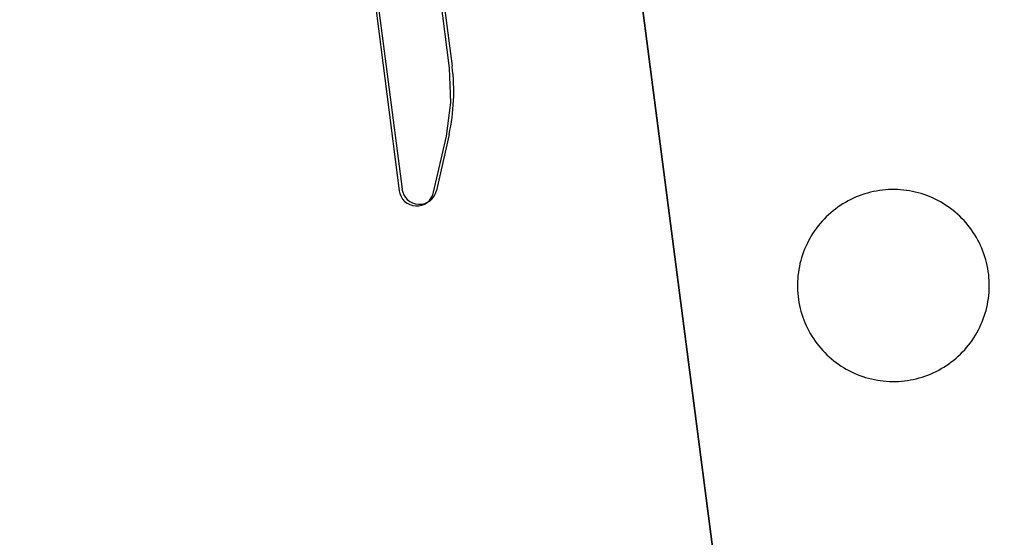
# Model space of a CAD drawing. Extents: x 446005 to 446745, y 447032 to 448234.
# Tile 76 of 127: x 446273.78 to 446288.82, y 447361.42 to 447369.32. Entities that reach past the tile are written whole.
import ezdxf

# ---------------------------------------------------------------- set-up
doc = ezdxf.new("R2010")
doc.units = 0
doc.header["$LTSCALE"] = 2
doc.header["$MEASUREMENT"] = 0
doc.linetypes.add('AUSGEZOGEN', pattern=[0])
doc.layers.add('DB-Autohof', color=15, linetype='CONTINUOUS')
doc.layers.add('FBRTOP', color=250, linetype='AUSGEZOGEN')

msp = doc.modelspace()

# ---------------------------------------------------------------- linework, layer by layer
at = {"layer": 'DB-Autohof', "linetype": 'Continuous'}
for p, q in [((446278.109, 447386.121), (446280.384, 447368.607)), ((446280.346, 447368.58), (446278.122, 447386.1)), ((446284.972, 447356.57), (446281.149, 447386.011)), ((446281.149, 447386.011), (446284.972, 447356.57)), ((446277.556, 447382.62), (446279.619, 447366.733)), ((446277.558, 447382.601), (446279.575, 447366.708)), ((446280.366, 447368.057), (446280.346, 447368.58)), ((446280.296, 447367.539), (446280.366, 447368.057)), ((446280.102, 447366.683), (446280.296, 447367.539)), ((446280.337, 447367.566), (446280.145, 447366.709)), ((446279.575, 447366.708), (446279.585, 447366.663)), ((446279.585, 447366.663), (446279.603, 447366.619)), ((446279.603, 447366.619), (446279.628, 447366.58)), ((446280.066, 447366.597), (446280.087, 447366.638)), ((446280.087, 447366.638), (446280.102, 447366.683)), ((446286.558, 447366.612), (446286.516, 447366.593)), ((446286.601, 447366.629), (446286.558, 447366.612)), ((446286.644, 447366.644), (446286.601, 447366.629)), ((446286.688, 447366.659), (446286.644, 447366.644)), ((446286.732, 447366.672), (446286.688, 447366.659)), ((446286.777, 447366.684), (446286.732, 447366.672)), ((446286.822, 447366.694), (446286.777, 447366.684)), ((446286.867, 447366.703), (446286.822, 447366.694)), ((446286.912, 447366.71), (446286.867, 447366.703)), ((446286.958, 447366.716), (446286.912, 447366.71)), ((446287.004, 447366.721), (446286.958, 447366.716)), ((446287.05, 447366.724), (446287.004, 447366.721)), ((446287.096, 447366.726), (446287.05, 447366.724)), ((446287.142, 447366.726), (446287.096, 447366.726)), ((446287.188, 447366.725), (446287.142, 447366.726)), ((446287.234, 447366.722), (446287.188, 447366.725)), ((446287.28, 447366.718), (446287.234, 447366.722)), ((446287.325, 447366.712), (446287.28, 447366.718)), ((446287.371, 447366.705), (446287.325, 447366.712)), ((446287.416, 447366.697), (446287.371, 447366.705)), ((446287.461, 447366.687), (446287.416, 447366.697)), ((446287.506, 447366.676), (446287.461, 447366.687)), ((446287.55, 447366.663), (446287.506, 447366.676)), ((446287.594, 447366.649), (446287.55, 447366.663)), ((446287.637, 447366.634), (446287.594, 447366.649)), ((446287.68, 447366.617), (446287.637, 447366.634)), ((446287.722, 447366.599), (446287.68, 447366.617)), ((446279.628, 447366.58), (446279.659, 447366.545)), ((446279.659, 447366.545), (446279.696, 447366.517)), ((446279.696, 447366.517), (446279.737, 447366.495)), ((446279.737, 447366.495), (446279.782, 447366.481)), ((446279.782, 447366.481), (446279.828, 447366.475)), ((446279.828, 447366.475), (446279.874, 447366.477)), ((446279.874, 447366.477), (446279.92, 447366.486)), ((446279.92, 447366.486), (446279.963, 447366.504)), ((446279.963, 447366.504), (446280.003, 447366.529)), ((446280.003, 447366.529), (446280.037, 447366.56)), ((446280.037, 447366.56), (446280.066, 447366.597)), ((446286.315, 447366.481), (446286.277, 447366.455)), ((446286.354, 447366.506), (446286.315, 447366.481)), ((446286.393, 447366.53), (446286.354, 447366.506)), ((446286.434, 447366.552), (446286.393, 447366.53)), ((446286.475, 447366.573), (446286.434, 447366.552)), ((446286.516, 447366.593), (446286.475, 447366.573)), ((446287.764, 447366.579), (446287.722, 447366.599)), ((446287.805, 447366.559), (446287.764, 447366.579)), ((446287.846, 447366.537), (446287.805, 447366.559)), ((446287.885, 447366.514), (446287.846, 447366.537)), ((446287.924, 447366.489), (446287.885, 447366.514)), ((446287.963, 447366.463), (446287.924, 447366.489)), ((446288, 447366.437), (446287.963, 447366.463)), ((446286.101, 447366.308), (446286.068, 447366.275)), ((446286.134, 447366.339), (446286.101, 447366.308)), ((446286.169, 447366.37), (446286.134, 447366.339)), ((446286.204, 447366.4), (446286.169, 447366.37)), ((446286.24, 447366.428), (446286.204, 447366.4)), ((446286.277, 447366.455), (446286.24, 447366.428)), ((446288.037, 447366.408), (446288, 447366.437)), ((446288.072, 447366.379), (446288.037, 447366.408)), ((446288.107, 447366.349), (446288.072, 447366.379)), ((446288.141, 447366.318), (446288.107, 447366.349)), ((446288.173, 447366.285), (446288.141, 447366.318)), ((446285.978, 447366.171), (446285.95, 447366.134)), ((446286.007, 447366.207), (446285.978, 447366.171)), ((446286.037, 447366.241), (446286.007, 447366.207)), ((446286.068, 447366.275), (446286.037, 447366.241)), ((446288.205, 447366.252), (446288.173, 447366.285)), ((446288.236, 447366.217), (446288.205, 447366.252)), ((446288.265, 447366.182), (446288.236, 447366.217)), ((446288.293, 447366.146), (446288.265, 447366.182)), ((446285.872, 447366.02), (446285.849, 447365.98)), ((446285.897, 447366.059), (446285.872, 447366.02)), ((446285.923, 447366.097), (446285.897, 447366.059)), ((446285.95, 447366.134), (446285.923, 447366.097)), ((446288.321, 447366.109), (446288.293, 447366.146)), ((446288.347, 447366.071), (446288.321, 447366.109)), ((446288.372, 447366.032), (446288.347, 447366.071)), ((446288.395, 447365.993), (446288.372, 447366.032)), ((446285.787, 447365.857), (446285.769, 447365.814)), ((446285.807, 447365.899), (446285.787, 447365.857)), ((446285.827, 447365.94), (446285.807, 447365.899)), ((446285.849, 447365.98), (446285.827, 447365.94)), ((446288.418, 447365.952), (446288.395, 447365.993)), ((446288.439, 447365.911), (446288.418, 447365.952)), ((446288.459, 447365.87), (446288.439, 447365.911)), ((446288.477, 447365.828), (446288.459, 447365.87)), ((446285.737, 447365.728), (446285.723, 447365.684)), ((446285.752, 447365.772), (446285.737, 447365.728)), ((446285.769, 447365.814), (446285.752, 447365.772)), ((446288.494, 447365.785), (446288.477, 447365.828)), ((446288.51, 447365.742), (446288.494, 447365.785)), ((446288.524, 447365.698), (446288.51, 447365.742)), ((446285.699, 447365.595), (446285.689, 447365.55)), ((446285.71, 447365.64), (446285.699, 447365.595)), ((446285.723, 447365.684), (446285.71, 447365.64)), ((446288.538, 447365.654), (446288.524, 447365.698)), ((446288.549, 447365.609), (446288.538, 447365.654)), ((446288.559, 447365.564), (446288.549, 447365.609)), ((446288.568, 447365.519), (446288.559, 447365.564)), ((446285.668, 447365.414), (446285.664, 447365.368)), ((446285.674, 447365.46), (446285.668, 447365.414)), ((446285.681, 447365.505), (446285.674, 447365.46)), ((446285.689, 447365.55), (446285.681, 447365.505)), ((446288.576, 447365.474), (446288.568, 447365.519)), ((446288.582, 447365.428), (446288.576, 447365.474)), ((446288.586, 447365.382), (446288.582, 447365.428)), ((446285.662, 447365.322), (446285.66, 447365.276)), ((446285.66, 447365.276), (446285.661, 447365.23)), ((446285.664, 447365.368), (446285.662, 447365.322)), ((446288.589, 447365.336), (446288.586, 447365.382)), ((446288.591, 447365.29), (446288.589, 447365.336)), ((446288.591, 447365.244), (446288.591, 447365.29)), ((446285.661, 447365.23), (446285.662, 447365.184)), ((446285.662, 447365.184), (446285.665, 447365.138)), ((446285.665, 447365.138), (446285.67, 447365.092)), ((446288.578, 447365.061), (446288.583, 447365.106)), ((446288.583, 447365.106), (446288.587, 447365.152)), ((446288.587, 447365.152), (446288.59, 447365.198)), ((446288.59, 447365.198), (446288.591, 447365.244)), ((446285.67, 447365.092), (446285.676, 447365.047)), ((446285.676, 447365.047), (446285.683, 447365.001)), ((446285.683, 447365.001), (446285.692, 447364.956)), ((446285.692, 447364.956), (446285.702, 447364.911)), ((446288.553, 447364.925), (446288.562, 447364.97)), ((446288.562, 447364.97), (446288.571, 447365.015)), ((446288.571, 447365.015), (446288.578, 447365.061)), ((446285.702, 447364.911), (446285.714, 447364.867)), ((446285.714, 447364.867), (446285.727, 447364.822)), ((446285.727, 447364.822), (446285.742, 447364.779)), ((446288.515, 447364.792), (446288.529, 447364.836)), ((446288.529, 447364.836), (446288.541, 447364.88)), ((446288.541, 447364.88), (446288.553, 447364.925)), ((446285.742, 447364.779), (446285.757, 447364.735)), ((446285.757, 447364.735), (446285.775, 447364.693)), ((446285.775, 447364.693), (446285.793, 447364.651)), ((446288.445, 447364.622), (446288.464, 447364.664)), ((446288.464, 447364.664), (446288.483, 447364.706)), ((446288.483, 447364.706), (446288.499, 447364.749)), ((446288.499, 447364.749), (446288.515, 447364.792)), ((446285.793, 447364.651), (446285.813, 447364.609)), ((446285.813, 447364.609), (446285.834, 447364.568)), ((446285.834, 447364.568), (446285.856, 447364.528)), ((446285.856, 447364.528), (446285.88, 447364.488)), ((446288.379, 447364.501), (446288.402, 447364.54)), ((446288.402, 447364.54), (446288.424, 447364.581)), ((446288.424, 447364.581), (446288.445, 447364.622)), ((446285.88, 447364.488), (446285.905, 447364.45)), ((446285.905, 447364.45), (446285.931, 447364.412)), ((446285.931, 447364.412), (446285.958, 447364.375)), ((446285.958, 447364.375), (446285.986, 447364.338)), ((446288.274, 447364.349), (446288.302, 447364.386)), ((446288.302, 447364.386), (446288.329, 447364.423)), ((446288.329, 447364.423), (446288.355, 447364.462)), ((446288.355, 447364.462), (446288.379, 447364.501)), ((446285.986, 447364.338), (446286.016, 447364.303)), ((446286.016, 447364.303), (446286.047, 447364.269)), ((446286.047, 447364.269), (446286.078, 447364.235)), ((446286.078, 447364.235), (446286.111, 447364.203)), ((446286.111, 447364.203), (446286.145, 447364.171)), ((446288.117, 447364.181), (446288.151, 447364.213)), ((446288.151, 447364.213), (446288.183, 447364.245)), ((446288.183, 447364.245), (446288.215, 447364.279)), ((446288.215, 447364.279), (446288.245, 447364.314)), ((446288.245, 447364.314), (446288.274, 447364.349)), ((446286.145, 447364.171), (446286.179, 447364.141)), ((446286.179, 447364.141), (446286.215, 447364.112)), ((446286.215, 447364.112), (446286.252, 447364.084)), ((446286.252, 447364.084), (446286.289, 447364.057)), ((446286.289, 447364.057), (446286.327, 447364.031)), ((446287.936, 447364.039), (446287.974, 447364.065)), ((446287.974, 447364.065), (446288.011, 447364.093)), ((446288.011, 447364.093), (446288.048, 447364.121)), ((446288.048, 447364.121), (446288.083, 447364.15)), ((446288.083, 447364.15), (446288.117, 447364.181)), ((446286.327, 447364.031), (446286.366, 447364.007)), ((446286.366, 447364.007), (446286.406, 447363.984)), ((446286.406, 447363.984), (446286.446, 447363.962)), ((446286.446, 447363.962), (446286.487, 447363.941)), ((446286.487, 447363.941), (446286.529, 447363.922)), ((446286.529, 447363.922), (446286.572, 447363.903)), ((446286.572, 447363.903), (446286.614, 447363.887)), ((446287.651, 447363.892), (446287.693, 447363.909)), ((446287.693, 447363.909), (446287.735, 447363.927)), ((446287.735, 447363.927), (446287.777, 447363.947)), ((446287.777, 447363.947), (446287.818, 447363.968)), ((446287.818, 447363.968), (446287.858, 447363.991)), ((446287.858, 447363.991), (446287.898, 447364.014)), ((446287.898, 447364.014), (446287.936, 447364.039)), ((446286.614, 447363.887), (446286.658, 447363.871)), ((446286.658, 447363.871), (446286.702, 447363.857)), ((446286.702, 447363.857), (446286.746, 447363.845)), ((446286.746, 447363.845), (446286.791, 447363.833)), ((446286.791, 447363.833), (446286.836, 447363.824)), ((446286.836, 447363.824), (446286.881, 447363.815)), ((446286.881, 447363.815), (446286.926, 447363.808)), ((446286.926, 447363.808), (446286.972, 447363.803)), ((446286.972, 447363.803), (446287.018, 447363.799)), ((446287.018, 447363.799), (446287.064, 447363.796)), ((446287.064, 447363.796), (446287.11, 447363.795)), ((446287.11, 447363.795), (446287.156, 447363.795)), ((446287.156, 447363.795), (446287.202, 447363.797)), ((446287.202, 447363.797), (446287.248, 447363.8)), ((446287.248, 447363.8), (446287.294, 447363.804)), ((446287.294, 447363.804), (446287.339, 447363.81)), ((446287.339, 447363.81), (446287.385, 447363.818)), ((446287.385, 447363.818), (446287.43, 447363.827)), ((446287.43, 447363.827), (446287.475, 447363.837)), ((446287.475, 447363.837), (446287.519, 447363.848)), ((446287.519, 447363.848), (446287.564, 447363.862)), ((446287.564, 447363.862), (446287.607, 447363.876)), ((446287.607, 447363.876), (446287.651, 447363.892))]:
    msp.add_line(p, q, dxfattribs=at)
for centre, radius, start, end in [((446277.409, 447368.22), 3, 347.3996, 7.3996), ((446279.884, 447366.768), 0.268, 187.3996, 347.3996)]:
    msp.add_arc(centre, radius, start, end, dxfattribs=at)
at = {"layer": 'FBRTOP'}
for points in [[(446398.977, 447461.238, -0.000047), (446398.989, 447461.127, 0.002049), (446399.052, 447460.544, 0.011923), (446399.139, 447459.912, 0.001258), (446400.116, 447453.948, 0.000853), (446400.933, 447449.092, -0.001543), (446401.381, 447446.406, -0.00355), (446402.294, 447440.568, 0.003292), (446403.275, 447434.272, 0.00022), (446403.775, 447431.206, 0.000073), (446405.282, 447421.996, 0.001325), (446406.727, 447413.315, -0.004232), (446407.164, 447410.596, -0.005148), (446407.334, 447409.39, -0.000518), (446408.893, 447397.384, -0.000081), (446411.256, 447379.01, 0.000235), (446412.075, 447372.655, 0.000006), (446414.084, 447357.131, 0.00001), (446415.257, 447348.066, 0.000016), (446416.854, 447335.736, -0.000001), (446418.45, 447323.406, -0.000146)], [(446363.327, 447740.448, 0.000002), (446366.277, 447717.758, 0.000326)]]:
    msp.add_lwpolyline(points, format="xyb", dxfattribs=at)

doc.saveas('drawing.dxf')
